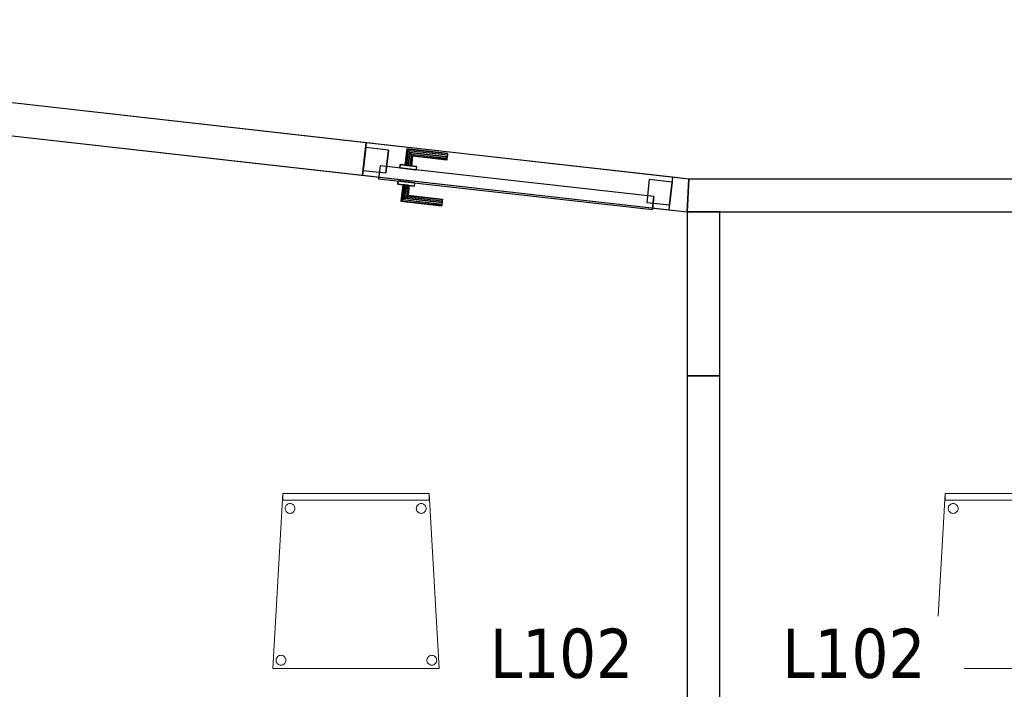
# Model space of a CAD drawing. Header units: metres. Extents: x 391.1 to 427.5, y 12.7 to 28.4.
# Tile 5 of 139: x 401.3 to 404.3, y 15 to 17. Entities that reach past the tile are written whole.
import ezdxf

# ---------------------------------------------------------------- set-up
doc = ezdxf.new("R2010")
doc.units = ezdxf.units.M
doc.layers.add('01_CARPINTERIA', color=5, linetype='Continuous', lineweight=25, true_color=0x0000ff)
for name, color, linetype, lineweight in [('02_MOBILIARIO', 7, 'Continuous', 18), ('A-DETL-____-MBND', 7, 'Continuous', 18), ('A-GENM-____-OTLN', 7, 'Continuous', 18), ('A-WALL-____-MCUT', 7, 'Continuous', 25), ('A-WALL-____-OTLN', 7, 'Continuous', 25), ('E-ELEC-FIXT-IDEN', 7, 'Continuous', 30)]:
    doc.layers.add(name, color=color, linetype=linetype, lineweight=lineweight)
doc.styles.add('Tahoma_3', font='tahoma.ttf', dxfattribs={"height": 0.15})

# ---------------------------------------------------------------- blocks, each defined once
blk = doc.blocks.new('Family - Envans P1-154655-04_ELEC_P1')
at = {"layer": 'A-WALL-____-MCUT', "color": 253, "true_color": 0xaaaaaa}
for p, q in [((2.7858, 0.1), (0, 0.1)), ((0, 0.1), (0, 0)), ((2.7858, 0), (2.7858, 0.1)), ((0, 0), (2.7858, 0))]:
    blk.add_line(p, q, dxfattribs=at)
at = {"layer": 'A-WALL-____-OTLN', "color": 253, "true_color": 0xaaaaaa}
for p, q in [((2.7858, 0.1), (0, 0.1)), ((0, 0.1), (0, 0)), ((2.7858, 0), (2.7858, 0.1)), ((0, 0), (2.7858, 0))]:
    blk.add_line(p, q, dxfattribs=at)
at = {"layer": 'A-WALL-____-OTLN', "color": 253, "lineweight": 18, "true_color": 0xaaaaaa}
blk.add_line((0, 0), (2.7858, 0), dxfattribs=at)
blk = doc.blocks.new('Family - Mampara P1-154753-04_ELEC_P1')
at = {"layer": 'A-WALL-____-MCUT', "color": 253, "true_color": 0xaaaaaa}
for p, q in [((0.05, 0.1), (-0.0056, 0.1)), ((-0.0056, 0.1), (0, 0)), ((0.05, 0), (0.05, 0.1)), ((2.475, 0.1), (0.99, 0.1)), ((0.99, 0.1), (0.99, 0)), ((0, 0), (0.05, 0)), ((0.99, 0), (2.475, 0))]:
    blk.add_line(p, q, dxfattribs=at)
at = {"layer": 'A-WALL-____-OTLN', "color": 253, "true_color": 0xaaaaaa}
for p, q in [((4.346, 0.1), (-0.0056, 0.1)), ((-0.0056, 0.1), (0, 0)), ((0.05, 0), (0.05, 0.1)), ((0.99, 0.1), (0.05, 0.1)), ((0.99, 0), (0.99, 0.1)), ((0, 0), (4.3376, 0)), ((0.05, 0), (0.99, 0))]:
    blk.add_line(p, q, dxfattribs=at)
at = {"layer": 'A-WALL-____-OTLN', "color": 253, "lineweight": 18, "true_color": 0xaaaaaa}
blk.add_line((0, 0), (4.3376, 0), dxfattribs=at)
blk = doc.blocks.new('Family - Vano de puerta P1-154755-04_ELEC_P1')
at = {"layer": 'A-GENM-____-OTLN', "color": 253, "true_color": 0xaaaaaa}
for p, q in [((402.3914, 16.6203), (402.3802, 16.5209)), ((402.3802, 16.5209), (402.3914, 16.6203)), ((403.3255, 16.5151), (402.3914, 16.6203)), ((402.3914, 16.6203), (403.3255, 16.5151)), ((402.3802, 16.5209), (403.3143, 16.4157)), ((403.3143, 16.4157), (402.3802, 16.5209)), ((403.3143, 16.4157), (403.3255, 16.5151)), ((403.3143, 16.4157), (403.3255, 16.5151))]:
    blk.add_line(p, q, dxfattribs=at)
blk = doc.blocks.new('Family - Mampara P1-154781-04_ELEC_P1')
at = {"layer": 'A-WALL-____-MCUT', "color": 253, "true_color": 0xaaaaaa}
for p, q in [((0.5, 0.1), (0, 0.1)), ((0, 0.1), (0, 0.0182)), ((0.5, 0), (0.5, 0.1)), ((0.0002, 0.0202), (0, 0)), ((0, 0.0182), (0.0002, 0.0202)), ((0, 0), (0.5, 0))]:
    blk.add_line(p, q, dxfattribs=at)
at = {"layer": 'A-WALL-____-OTLN', "color": 253, "true_color": 0xaaaaaa}
for p, q in [((0, 0.1), (0, 0.0182)), ((0.5, 0.1), (0, 0.1)), ((0.5, 0), (0.5, 0.1)), ((0.0002, 0.0202), (0, 0)), ((0, 0.0182), (0.0002, 0.0202)), ((0, 0), (0.5, 0))]:
    blk.add_line(p, q, dxfattribs=at)
at = {"layer": 'A-WALL-____-OTLN', "color": 253, "lineweight": 18, "true_color": 0xaaaaaa}
blk.add_line((0, 0), (0.5, 0), dxfattribs=at)
blk = doc.blocks.new('Family - Cadira confient_P1-154882-04_ELEC_P1')
at = {"layer": 'A-DETL-____-MBND', "color": 253, "true_color": 0xaaaaaa}
for p, q in [((0, 0), (0.03, 0.5326)), ((0.03, 0.5326), (0, 0)), ((0.03, 0.5326), (0.4765, 0.5326)), ((0.4765, 0.5326), (0.03, 0.5326)), ((0.03, 0.5126), (0.03, 0.5326)), ((0.03, 0.5326), (0.4765, 0.5326)), ((0.03, 0.5326), (0.03, 0.5126)), ((0.4765, 0.5326), (0.03, 0.5326)), ((0.4765, 0.5126), (0.03, 0.5126)), ((0.03, 0.5126), (0.4765, 0.5126)), ((0.4765, 0.5326), (0.5065, 0)), ((0.5065, 0), (0.4765, 0.5326)), ((0.4765, 0.5326), (0.4765, 0.5126)), ((0.4765, 0.5126), (0.4765, 0.5326)), ((0.0369, 0.4874), (0.0371, 0.49)), ((0.0371, 0.49), (0.0369, 0.4874)), ((0.0372, 0.4848), (0.0369, 0.4874)), ((0.0369, 0.4874), (0.0372, 0.4848)), ((0.0371, 0.49), (0.0378, 0.4926)), ((0.0378, 0.4926), (0.0371, 0.49)), ((0.0378, 0.4823), (0.0372, 0.4848)), ((0.0372, 0.4848), (0.0378, 0.4823)), ((0.0378, 0.4926), (0.0389, 0.4949)), ((0.0389, 0.4949), (0.0378, 0.4926)), ((0.039, 0.48), (0.0378, 0.4823)), ((0.0378, 0.4823), (0.039, 0.48)), ((0.0389, 0.4949), (0.0404, 0.4971)), ((0.0404, 0.4971), (0.0389, 0.4949)), ((0.0404, 0.4971), (0.0422, 0.4989)), ((0.0422, 0.4989), (0.0404, 0.4971)), ((0.0422, 0.4989), (0.0443, 0.5004)), ((0.0443, 0.5004), (0.0422, 0.4989)), ((0.0443, 0.5004), (0.0467, 0.5015)), ((0.0467, 0.5015), (0.0443, 0.5004)), ((0.0467, 0.5015), (0.0492, 0.5022)), ((0.0492, 0.5022), (0.0467, 0.5015)), ((0.0492, 0.5022), (0.0518, 0.5024)), ((0.0518, 0.5024), (0.0492, 0.5022)), ((0.0518, 0.5024), (0.0544, 0.5022)), ((0.0544, 0.5022), (0.0518, 0.5024)), ((0.0544, 0.5022), (0.0569, 0.5016)), ((0.0569, 0.5016), (0.0544, 0.5022)), ((0.0569, 0.5016), (0.0593, 0.5005)), ((0.0593, 0.5005), (0.0569, 0.5016)), ((0.0593, 0.5005), (0.0614, 0.499)), ((0.0614, 0.499), (0.0593, 0.5005)), ((0.0614, 0.499), (0.0633, 0.4972)), ((0.0633, 0.4972), (0.0614, 0.499)), ((0.0633, 0.4972), (0.0648, 0.495)), ((0.0648, 0.495), (0.0633, 0.4972)), ((0.0648, 0.495), (0.0659, 0.4927)), ((0.0659, 0.4927), (0.0648, 0.495)), ((0.0659, 0.4825), (0.0648, 0.4801)), ((0.0648, 0.4801), (0.0659, 0.4825)), ((0.0659, 0.4927), (0.0666, 0.4902)), ((0.0666, 0.4902), (0.0659, 0.4927)), ((0.0666, 0.485), (0.0659, 0.4825)), ((0.0659, 0.4825), (0.0666, 0.485)), ((0.0666, 0.4902), (0.0668, 0.4876)), ((0.0668, 0.4876), (0.0666, 0.4902)), ((0.0668, 0.4876), (0.0666, 0.485)), ((0.0666, 0.485), (0.0668, 0.4876)), ((0.4369, 0.4874), (0.4371, 0.49)), ((0.4371, 0.49), (0.4369, 0.4874)), ((0.4372, 0.4848), (0.4369, 0.4874)), ((0.4369, 0.4874), (0.4372, 0.4848)), ((0.4371, 0.49), (0.4378, 0.4926)), ((0.4378, 0.4926), (0.4371, 0.49)), ((0.4378, 0.4823), (0.4372, 0.4848)), ((0.4372, 0.4848), (0.4378, 0.4823)), ((0.4378, 0.4926), (0.4389, 0.4949)), ((0.4389, 0.4949), (0.4378, 0.4926)), ((0.439, 0.48), (0.4378, 0.4823)), ((0.4378, 0.4823), (0.439, 0.48)), ((0.4389, 0.4949), (0.4404, 0.4971)), ((0.4404, 0.4971), (0.4389, 0.4949)), ((0.4404, 0.4971), (0.4422, 0.4989)), ((0.4422, 0.4989), (0.4404, 0.4971)), ((0.4422, 0.4989), (0.4443, 0.5004)), ((0.4443, 0.5004), (0.4422, 0.4989)), ((0.4443, 0.5004), (0.4467, 0.5015)), ((0.4467, 0.5015), (0.4443, 0.5004)), ((0.4467, 0.5015), (0.4492, 0.5022)), ((0.4492, 0.5022), (0.4467, 0.5015)), ((0.4492, 0.5022), (0.4518, 0.5024)), ((0.4518, 0.5024), (0.4492, 0.5022)), ((0.4518, 0.5024), (0.4544, 0.5022)), ((0.4544, 0.5022), (0.4518, 0.5024)), ((0.4544, 0.5022), (0.4569, 0.5016)), ((0.4569, 0.5016), (0.4544, 0.5022)), ((0.4569, 0.5016), (0.4593, 0.5005)), ((0.4593, 0.5005), (0.4569, 0.5016)), ((0.4593, 0.5005), (0.4614, 0.499)), ((0.4614, 0.499), (0.4593, 0.5005)), ((0.4614, 0.499), (0.4633, 0.4972)), ((0.4633, 0.4972), (0.4614, 0.499)), ((0.4633, 0.4972), (0.4648, 0.495)), ((0.4648, 0.495), (0.4633, 0.4972)), ((0.4648, 0.495), (0.4659, 0.4927)), ((0.4659, 0.4927), (0.4648, 0.495)), ((0.4659, 0.4825), (0.4648, 0.4801)), ((0.4648, 0.4801), (0.4659, 0.4825)), ((0.4659, 0.4927), (0.4666, 0.4902)), ((0.4666, 0.4902), (0.4659, 0.4927)), ((0.4666, 0.485), (0.4659, 0.4825)), ((0.4659, 0.4825), (0.4666, 0.485)), ((0.4666, 0.4902), (0.4668, 0.4876)), ((0.4668, 0.4876), (0.4666, 0.4902)), ((0.4668, 0.4876), (0.4666, 0.485)), ((0.4666, 0.485), (0.4668, 0.4876)), ((0.0405, 0.4779), (0.039, 0.48)), ((0.039, 0.48), (0.0405, 0.4779)), ((0.0423, 0.476), (0.0405, 0.4779)), ((0.0405, 0.4779), (0.0423, 0.476)), ((0.0445, 0.4745), (0.0423, 0.476)), ((0.0423, 0.476), (0.0445, 0.4745)), ((0.0468, 0.4734), (0.0445, 0.4745)), ((0.0445, 0.4745), (0.0468, 0.4734)), ((0.0493, 0.4728), (0.0468, 0.4734)), ((0.0468, 0.4734), (0.0493, 0.4728)), ((0.0519, 0.4726), (0.0493, 0.4728)), ((0.0493, 0.4728), (0.0519, 0.4726)), ((0.0545, 0.4728), (0.0519, 0.4726)), ((0.0519, 0.4726), (0.0545, 0.4728)), ((0.057, 0.4735), (0.0545, 0.4728)), ((0.0545, 0.4728), (0.057, 0.4735)), ((0.0594, 0.4746), (0.057, 0.4735)), ((0.057, 0.4735), (0.0594, 0.4746)), ((0.0615, 0.4761), (0.0594, 0.4746)), ((0.0594, 0.4746), (0.0615, 0.4761)), ((0.0633, 0.478), (0.0615, 0.4761)), ((0.0615, 0.4761), (0.0633, 0.478)), ((0.0648, 0.4801), (0.0633, 0.478)), ((0.0633, 0.478), (0.0648, 0.4801)), ((0.4405, 0.4779), (0.439, 0.48)), ((0.439, 0.48), (0.4405, 0.4779)), ((0.4423, 0.476), (0.4405, 0.4779)), ((0.4405, 0.4779), (0.4423, 0.476)), ((0.4445, 0.4745), (0.4423, 0.476)), ((0.4423, 0.476), (0.4445, 0.4745)), ((0.4468, 0.4734), (0.4445, 0.4745)), ((0.4445, 0.4745), (0.4468, 0.4734)), ((0.4493, 0.4728), (0.4468, 0.4734)), ((0.4468, 0.4734), (0.4493, 0.4728)), ((0.4519, 0.4726), (0.4493, 0.4728)), ((0.4493, 0.4728), (0.4519, 0.4726)), ((0.4545, 0.4728), (0.4519, 0.4726)), ((0.4519, 0.4726), (0.4545, 0.4728)), ((0.457, 0.4735), (0.4545, 0.4728)), ((0.4545, 0.4728), (0.457, 0.4735)), ((0.4594, 0.4746), (0.457, 0.4735)), ((0.457, 0.4735), (0.4594, 0.4746)), ((0.4615, 0.4761), (0.4594, 0.4746)), ((0.4594, 0.4746), (0.4615, 0.4761)), ((0.4633, 0.478), (0.4615, 0.4761)), ((0.4615, 0.4761), (0.4633, 0.478)), ((0.4648, 0.4801), (0.4633, 0.478)), ((0.4633, 0.478), (0.4648, 0.4801)), ((0.0095, 0.0276), (0.0102, 0.0301)), ((0.0102, 0.0301), (0.0095, 0.0276)), ((0.0102, 0.0301), (0.0113, 0.0325)), ((0.0113, 0.0325), (0.0102, 0.0301)), ((0.0113, 0.0325), (0.0127, 0.0346)), ((0.0127, 0.0346), (0.0113, 0.0325)), ((0.0127, 0.0346), (0.0146, 0.0365)), ((0.0146, 0.0365), (0.0127, 0.0346)), ((0.0146, 0.0365), (0.0167, 0.038)), ((0.0167, 0.038), (0.0146, 0.0365)), ((0.0167, 0.038), (0.0191, 0.0391)), ((0.0191, 0.0391), (0.0167, 0.038)), ((0.0191, 0.0391), (0.0216, 0.0398)), ((0.0216, 0.0398), (0.0191, 0.0391)), ((0.0216, 0.0398), (0.0242, 0.04)), ((0.0242, 0.04), (0.0216, 0.0398)), ((0.0242, 0.04), (0.0268, 0.0398)), ((0.0268, 0.0398), (0.0242, 0.04)), ((0.0268, 0.0398), (0.0293, 0.0392)), ((0.0293, 0.0392), (0.0268, 0.0398)), ((0.0293, 0.0392), (0.0316, 0.0381)), ((0.0316, 0.0381), (0.0293, 0.0392)), ((0.0316, 0.0381), (0.0338, 0.0366)), ((0.0338, 0.0366), (0.0316, 0.0381)), ((0.0338, 0.0366), (0.0356, 0.0347)), ((0.0356, 0.0347), (0.0338, 0.0366)), ((0.0356, 0.0347), (0.0371, 0.0326)), ((0.0371, 0.0326), (0.0356, 0.0347)), ((0.0371, 0.0326), (0.0382, 0.0303)), ((0.0382, 0.0303), (0.0371, 0.0326)), ((0.0382, 0.0303), (0.0389, 0.0278)), ((0.0389, 0.0278), (0.0382, 0.0303)), ((0.4695, 0.0276), (0.4702, 0.0301)), ((0.4702, 0.0301), (0.4695, 0.0276)), ((0.4702, 0.0301), (0.4713, 0.0325)), ((0.4713, 0.0325), (0.4702, 0.0301)), ((0.4713, 0.0325), (0.4727, 0.0346)), ((0.4727, 0.0346), (0.4713, 0.0325)), ((0.4727, 0.0346), (0.4746, 0.0365)), ((0.4746, 0.0365), (0.4727, 0.0346)), ((0.4746, 0.0365), (0.4767, 0.038)), ((0.4767, 0.038), (0.4746, 0.0365)), ((0.4767, 0.038), (0.4791, 0.0391)), ((0.4791, 0.0391), (0.4767, 0.038)), ((0.4791, 0.0391), (0.4816, 0.0398)), ((0.4816, 0.0398), (0.4791, 0.0391)), ((0.4816, 0.0398), (0.4842, 0.04)), ((0.4842, 0.04), (0.4816, 0.0398)), ((0.4842, 0.04), (0.4868, 0.0398)), ((0.4868, 0.0398), (0.4842, 0.04)), ((0.4868, 0.0398), (0.4893, 0.0392)), ((0.4893, 0.0392), (0.4868, 0.0398)), ((0.4893, 0.0392), (0.4916, 0.0381)), ((0.4916, 0.0381), (0.4893, 0.0392)), ((0.4916, 0.0381), (0.4938, 0.0366)), ((0.4938, 0.0366), (0.4916, 0.0381)), ((0.4938, 0.0366), (0.4956, 0.0347)), ((0.4956, 0.0347), (0.4938, 0.0366)), ((0.4956, 0.0347), (0.4971, 0.0326)), ((0.4971, 0.0326), (0.4956, 0.0347)), ((0.4971, 0.0326), (0.4982, 0.0303)), ((0.4982, 0.0303), (0.4971, 0.0326)), ((0.4982, 0.0303), (0.4989, 0.0278)), ((0.4989, 0.0278), (0.4982, 0.0303)), ((0.5065, 0), (0, 0)), ((0, 0), (0.5065, 0)), ((0.0093, 0.025), (0.0095, 0.0276)), ((0.0095, 0.0276), (0.0093, 0.025)), ((0.0095, 0.0224), (0.0093, 0.025)), ((0.0093, 0.025), (0.0095, 0.0224)), ((0.0102, 0.0199), (0.0095, 0.0224)), ((0.0095, 0.0224), (0.0102, 0.0199)), ((0.0113, 0.0176), (0.0102, 0.0199)), ((0.0102, 0.0199), (0.0113, 0.0176)), ((0.0128, 0.0154), (0.0113, 0.0176)), ((0.0113, 0.0176), (0.0128, 0.0154)), ((0.0147, 0.0136), (0.0128, 0.0154)), ((0.0128, 0.0154), (0.0147, 0.0136)), ((0.0168, 0.0121), (0.0147, 0.0136)), ((0.0147, 0.0136), (0.0168, 0.0121)), ((0.0192, 0.011), (0.0168, 0.0121)), ((0.0168, 0.0121), (0.0192, 0.011)), ((0.0217, 0.0104), (0.0192, 0.011)), ((0.0192, 0.011), (0.0217, 0.0104)), ((0.0243, 0.0102), (0.0217, 0.0104)), ((0.0217, 0.0104), (0.0243, 0.0102)), ((0.0269, 0.0104), (0.0243, 0.0102)), ((0.0243, 0.0102), (0.0269, 0.0104)), ((0.0294, 0.0111), (0.0269, 0.0104)), ((0.0269, 0.0104), (0.0294, 0.0111)), ((0.0318, 0.0122), (0.0294, 0.0111)), ((0.0294, 0.0111), (0.0318, 0.0122)), ((0.0339, 0.0137), (0.0318, 0.0122)), ((0.0318, 0.0122), (0.0339, 0.0137)), ((0.0357, 0.0155), (0.0339, 0.0137)), ((0.0339, 0.0137), (0.0357, 0.0155)), ((0.0372, 0.0177), (0.0357, 0.0155)), ((0.0357, 0.0155), (0.0372, 0.0177)), ((0.0383, 0.02), (0.0372, 0.0177)), ((0.0372, 0.0177), (0.0383, 0.02)), ((0.0389, 0.0226), (0.0383, 0.02)), ((0.0383, 0.02), (0.0389, 0.0226)), ((0.0389, 0.0278), (0.0392, 0.0252)), ((0.0392, 0.0252), (0.0389, 0.0278)), ((0.0392, 0.0252), (0.0389, 0.0226)), ((0.0389, 0.0226), (0.0392, 0.0252)), ((0.4693, 0.025), (0.4695, 0.0276)), ((0.4695, 0.0276), (0.4693, 0.025)), ((0.4695, 0.0224), (0.4693, 0.025)), ((0.4693, 0.025), (0.4695, 0.0224)), ((0.4702, 0.0199), (0.4695, 0.0224)), ((0.4695, 0.0224), (0.4702, 0.0199)), ((0.4713, 0.0176), (0.4702, 0.0199)), ((0.4702, 0.0199), (0.4713, 0.0176)), ((0.4728, 0.0154), (0.4713, 0.0176)), ((0.4713, 0.0176), (0.4728, 0.0154)), ((0.4747, 0.0136), (0.4728, 0.0154)), ((0.4728, 0.0154), (0.4747, 0.0136)), ((0.4768, 0.0121), (0.4747, 0.0136)), ((0.4747, 0.0136), (0.4768, 0.0121)), ((0.4792, 0.011), (0.4768, 0.0121)), ((0.4768, 0.0121), (0.4792, 0.011)), ((0.4817, 0.0104), (0.4792, 0.011)), ((0.4792, 0.011), (0.4817, 0.0104)), ((0.4843, 0.0102), (0.4817, 0.0104)), ((0.4817, 0.0104), (0.4843, 0.0102)), ((0.4869, 0.0104), (0.4843, 0.0102)), ((0.4843, 0.0102), (0.4869, 0.0104)), ((0.4894, 0.0111), (0.4869, 0.0104)), ((0.4869, 0.0104), (0.4894, 0.0111)), ((0.4918, 0.0122), (0.4894, 0.0111)), ((0.4894, 0.0111), (0.4918, 0.0122)), ((0.4939, 0.0137), (0.4918, 0.0122)), ((0.4918, 0.0122), (0.4939, 0.0137)), ((0.4957, 0.0155), (0.4939, 0.0137)), ((0.4939, 0.0137), (0.4957, 0.0155)), ((0.4972, 0.0177), (0.4957, 0.0155)), ((0.4957, 0.0155), (0.4972, 0.0177)), ((0.4983, 0.02), (0.4972, 0.0177)), ((0.4972, 0.0177), (0.4983, 0.02)), ((0.4989, 0.0226), (0.4983, 0.02)), ((0.4983, 0.02), (0.4989, 0.0226)), ((0.4989, 0.0278), (0.4992, 0.0252)), ((0.4992, 0.0252), (0.4989, 0.0278)), ((0.4992, 0.0252), (0.4989, 0.0226)), ((0.4989, 0.0226), (0.4992, 0.0252))]:
    blk.add_line(p, q, dxfattribs=at)
blk = doc.blocks.new('Family - Mampara P1-154968-04_ELEC_P1')
at = {"layer": 'A-WALL-____-MCUT', "color": 253, "true_color": 0xaaaaaa}
for p, q in [((18.0374, 0.1), (16.6098, 0.1)), ((18.0318, 0), (18.0374, 0.1)), ((16.6098, 0), (18.0318, 0))]:
    blk.add_line(p, q, dxfattribs=at)
at = {"layer": 'A-WALL-____-OTLN', "color": 253, "true_color": 0xaaaaaa}
for p, q in [((18.0374, 0.1), (2.9097, 0.1)), ((18.0318, 0), (18.0374, 0.1)), ((0, 0), (18.0318, 0))]:
    blk.add_line(p, q, dxfattribs=at)
at = {"layer": 'A-WALL-____-OTLN', "color": 253, "lineweight": 18, "true_color": 0xaaaaaa}
blk.add_line((-0.0059, 0), (18.0318, 0), dxfattribs=at)
blk = doc.blocks.new('Family - LONDR55-XX_ZZ-ARQ-CAA-M3D-Londres55-155002-04_ELEC_P1')
at = {"layer": '01_CARPINTERIA', "color": 161, "true_color": 0xaaaaff}
for p, q in [((0.69, 0.1487), (0.69, 0.15)), ((0.69, 0.15), (0.69, 0.1487)), ((0.815, 0.15), (0.69, 0.15)), ((0.69, 0.145), (0.69, 0.1487)), ((0.69, 0.1487), (0.69, 0.145)), ((0.8137, 0.1487), (0.69, 0.1487)), ((0.8137, 0.1487), (0.69, 0.1487)), ((0.69, 0.14), (0.69, 0.145)), ((0.69, 0.145), (0.69, 0.14)), ((0.81, 0.145), (0.69, 0.145)), ((0.81, 0.145), (0.69, 0.145)), ((0.69, 0.135), (0.69, 0.14)), ((0.69, 0.14), (0.69, 0.135)), ((0.69, 0.14), (0.805, 0.14)), ((0.805, 0.14), (0.69, 0.14)), ((0.69, 0.135), (0.69, 0.1313)), ((0.69, 0.1313), (0.69, 0.135)), ((0.8, 0.135), (0.69, 0.135)), ((0.8, 0.135), (0.69, 0.135)), ((0.69, 0.1313), (0.69, 0.13)), ((0.69, 0.13), (0.69, 0.1313)), ((0.7963, 0.1313), (0.69, 0.1313)), ((0.7963, 0.1313), (0.69, 0.1313)), ((0.795, 0.13), (0.69, 0.13)), ((0.795, 0.13), (0.7963, 0.1313)), ((0.7963, 0.1313), (0.795, 0.13)), ((0.795, 0.1), (0.795, 0.13)), ((0.7963, 0.1313), (0.8, 0.135)), ((0.8, 0.135), (0.7963, 0.1313)), ((0.7963, 0.1), (0.7963, 0.1313)), ((0.7963, 0.1), (0.7963, 0.1313)), ((0.8, 0.135), (0.805, 0.14)), ((0.805, 0.14), (0.8, 0.135)), ((0.8, 0.1), (0.8, 0.135)), ((0.8, 0.1), (0.8, 0.135)), ((0.81, 0.145), (0.805, 0.14)), ((0.805, 0.14), (0.81, 0.145)), ((0.805, 0.14), (0.805, 0.1)), ((0.805, 0.1), (0.805, 0.14)), ((0.8137, 0.1487), (0.81, 0.145)), ((0.81, 0.145), (0.8137, 0.1487)), ((0.81, 0.1), (0.81, 0.145)), ((0.81, 0.1), (0.81, 0.145)), ((0.815, 0.15), (0.8137, 0.1487)), ((0.8137, 0.1487), (0.815, 0.15)), ((0.8137, 0.1), (0.8137, 0.1487)), ((0.8137, 0.1), (0.8137, 0.1487)), ((0.815, 0.1), (0.815, 0.15)), ((0.83, 0.1), (0.78, 0.1)), ((0.78, 0.1), (0.83, 0.1)), ((0.78, 0.09), (0.78, 0.1)), ((0.78, 0.09), (0.78, 0.1)), ((0.7963, 0.1), (0.795, 0.1)), ((0.795, 0.1), (0.7963, 0.1)), ((0.8, 0.1), (0.7963, 0.1)), ((0.7963, 0.1), (0.8, 0.1)), ((0.805, 0.1), (0.8, 0.1)), ((0.8, 0.1), (0.805, 0.1)), ((0.81, 0.1), (0.805, 0.1)), ((0.805, 0.1), (0.81, 0.1)), ((0.81, 0.1), (0.8137, 0.1)), ((0.8137, 0.1), (0.81, 0.1)), ((0.8137, 0.1), (0.815, 0.1)), ((0.815, 0.1), (0.8137, 0.1)), ((0.83, 0.09), (0.83, 0.1)), ((0.83, 0.1), (0.83, 0.09)), ((0.07, 0.07), (0, 0.07)), ((0, 0.07), (0, 0)), ((0.07, 0.07), (0, 0.07)), ((0, 0), (0, 0.07)), ((0.89, 0.09), (0.05, 0.09)), ((0.05, 0.09), (0.05, 0.05)), ((0.89, 0.09), (0.05, 0.09)), ((0.05, 0.05), (0.05, 0.09)), ((0.07, 0), (0.07, 0.07)), ((0.07, 0), (0.07, 0.07)), ((0.83, 0.09), (0.78, 0.09)), ((0.78, 0.09), (0.83, 0.09)), ((0.94, 0.07), (0.87, 0.07)), ((0.87, 0.07), (0.87, 0)), ((0.94, 0.07), (0.87, 0.07)), ((0.87, 0), (0.87, 0.07)), ((0.89, 0.05), (0.89, 0.09)), ((0.89, 0.05), (0.89, 0.09)), ((0.94, 0), (0.94, 0.07)), ((0.94, 0), (0.94, 0.07)), ((0.05, 0.05), (0.89, 0.05)), ((0.05, 0.05), (0.89, 0.05)), ((0.78, 0.05), (0.83, 0.05)), ((0.83, 0.05), (0.78, 0.05)), ((0.78, 0.04), (0.78, 0.05)), ((0.78, 0.04), (0.78, 0.05)), ((0.78, 0.04), (0.83, 0.04)), ((0.83, 0.04), (0.78, 0.04)), ((0.7963, 0.04), (0.795, 0.04)), ((0.795, 0.04), (0.7963, 0.04)), ((0.795, 0.01), (0.795, 0.04)), ((0.8, 0.04), (0.7963, 0.04)), ((0.7963, 0.04), (0.8, 0.04)), ((0.7963, 0.0087), (0.7963, 0.04)), ((0.7963, 0.0087), (0.7963, 0.04)), ((0.8, 0.04), (0.805, 0.04)), ((0.805, 0.04), (0.8, 0.04)), ((0.8, 0.005), (0.8, 0.04)), ((0.8, 0.005), (0.8, 0.04)), ((0.805, 0.04), (0.81, 0.04)), ((0.81, 0.04), (0.805, 0.04)), ((0.805, 0.04), (0.805, 0)), ((0.805, 0), (0.805, 0.04)), ((0.81, 0.04), (0.8137, 0.04)), ((0.8137, 0.04), (0.81, 0.04)), ((0.81, -0.005), (0.81, 0.04)), ((0.81, -0.005), (0.81, 0.04)), ((0.8137, 0.04), (0.815, 0.04)), ((0.815, 0.04), (0.8137, 0.04)), ((0.8137, -0.0087), (0.8137, 0.04)), ((0.8137, -0.0087), (0.8137, 0.04)), ((0.815, -0.01), (0.815, 0.04)), ((0.83, 0.04), (0.83, 0.05)), ((0.83, 0.05), (0.83, 0.04)), ((0, 0), (0.07, 0)), ((0.69, 0.0087), (0.69, 0.01)), ((0.69, 0.01), (0.69, 0.0087)), ((0.69, 0.01), (0.795, 0.01)), ((0.69, 0.005), (0.69, 0.0087)), ((0.69, 0.0087), (0.69, 0.005)), ((0.69, 0.0087), (0.7963, 0.0087)), ((0.69, 0.0087), (0.7963, 0.0087)), ((0.69, 0), (0.69, 0.005)), ((0.69, 0.005), (0.69, 0)), ((0.69, 0.005), (0.8, 0.005)), ((0.69, 0.005), (0.8, 0.005)), ((0.69, -0.005), (0.69, 0)), ((0.69, 0), (0.69, -0.005)), ((0.805, 0), (0.69, 0)), ((0.69, 0), (0.805, 0)), ((0.7963, 0.0087), (0.795, 0.01)), ((0.795, 0.01), (0.7963, 0.0087)), ((0.8, 0.005), (0.7963, 0.0087)), ((0.7963, 0.0087), (0.8, 0.005)), ((0.805, 0), (0.8, 0.005)), ((0.8, 0.005), (0.805, 0)), ((0.81, -0.005), (0.805, 0)), ((0.87, 0), (0.94, 0)), ((0, 0), (0.07, 0)), ((0.69, -0.005), (0.69, -0.0087)), ((0.69, -0.0087), (0.69, -0.005)), ((0.69, -0.005), (0.81, -0.005)), ((0.69, -0.005), (0.81, -0.005)), ((0.69, -0.0087), (0.69, -0.01)), ((0.69, -0.01), (0.69, -0.0087)), ((0.69, -0.0087), (0.8137, -0.0087)), ((0.69, -0.0087), (0.8137, -0.0087)), ((0.69, -0.01), (0.815, -0.01)), ((0.805, 0), (0.81, -0.005)), ((0.81, -0.005), (0.8137, -0.0087)), ((0.8137, -0.0087), (0.81, -0.005)), ((0.8137, -0.0087), (0.815, -0.01)), ((0.815, -0.01), (0.8137, -0.0087)), ((0.87, 0), (0.94, 0))]:
    blk.add_line(p, q, dxfattribs=at)
blk = doc.blocks.new('Family - Porta P1-155003-04_ELEC_P1')
blk.add_blockref('Family - LONDR55-XX_ZZ-ARQ-CAA-M3D-Londres55-155002-04_ELEC_P1', (0, 0))
blk = doc.blocks.new('Family - Cadira confient_P1-155005-04_ELEC_P1')
at = {"layer": 'A-DETL-____-MBND', "color": 253, "true_color": 0xaaaaaa}
for p, q in [((0, 0), (0.03, 0.5326)), ((0.03, 0.5326), (0, 0)), ((0.03, 0.5126), (0.03, 0.5326)), ((0.03, 0.5326), (0.4765, 0.5326)), ((0.4765, 0.5326), (0.03, 0.5326)), ((0.03, 0.5326), (0.03, 0.5126)), ((0.03, 0.5326), (0.4765, 0.5326)), ((0.4765, 0.5326), (0.03, 0.5326)), ((0.4765, 0.5126), (0.03, 0.5126)), ((0.03, 0.5126), (0.4765, 0.5126)), ((0.4765, 0.5326), (0.4765, 0.5126)), ((0.4765, 0.5126), (0.4765, 0.5326)), ((0.4765, 0.5326), (0.5065, 0)), ((0.5065, 0), (0.4765, 0.5326)), ((0.0397, 0.4876), (0.04, 0.4902)), ((0.04, 0.4902), (0.0397, 0.4876)), ((0.0399, 0.485), (0.0397, 0.4876)), ((0.0397, 0.4876), (0.0399, 0.485)), ((0.0406, 0.4825), (0.0399, 0.485)), ((0.0399, 0.485), (0.0406, 0.4825)), ((0.04, 0.4902), (0.0406, 0.4927)), ((0.0406, 0.4927), (0.04, 0.4902)), ((0.0406, 0.4927), (0.0417, 0.495)), ((0.0417, 0.495), (0.0406, 0.4927)), ((0.0417, 0.4801), (0.0406, 0.4825)), ((0.0406, 0.4825), (0.0417, 0.4801)), ((0.0417, 0.495), (0.0432, 0.4972)), ((0.0432, 0.4972), (0.0417, 0.495)), ((0.0432, 0.4972), (0.0451, 0.499)), ((0.0451, 0.499), (0.0432, 0.4972)), ((0.0451, 0.499), (0.0472, 0.5005)), ((0.0472, 0.5005), (0.0451, 0.499)), ((0.0472, 0.5005), (0.0496, 0.5016)), ((0.0496, 0.5016), (0.0472, 0.5005)), ((0.0496, 0.5016), (0.0521, 0.5022)), ((0.0521, 0.5022), (0.0496, 0.5016)), ((0.0521, 0.5022), (0.0547, 0.5024)), ((0.0547, 0.5024), (0.0521, 0.5022)), ((0.0547, 0.5024), (0.0573, 0.5022)), ((0.0573, 0.5022), (0.0547, 0.5024)), ((0.0573, 0.5022), (0.0598, 0.5015)), ((0.0598, 0.5015), (0.0573, 0.5022)), ((0.0598, 0.5015), (0.0622, 0.5004)), ((0.0622, 0.5004), (0.0598, 0.5015)), ((0.0622, 0.5004), (0.0643, 0.4989)), ((0.0643, 0.4989), (0.0622, 0.5004)), ((0.0643, 0.4989), (0.0661, 0.4971)), ((0.0661, 0.4971), (0.0643, 0.4989)), ((0.0661, 0.4971), (0.0676, 0.4949)), ((0.0676, 0.4949), (0.0661, 0.4971)), ((0.0676, 0.4949), (0.0687, 0.4926)), ((0.0687, 0.4926), (0.0676, 0.4949)), ((0.0687, 0.4823), (0.0676, 0.48)), ((0.0676, 0.48), (0.0687, 0.4823)), ((0.0687, 0.4926), (0.0694, 0.49)), ((0.0694, 0.49), (0.0687, 0.4926)), ((0.0694, 0.4848), (0.0687, 0.4823)), ((0.0687, 0.4823), (0.0694, 0.4848)), ((0.0694, 0.49), (0.0696, 0.4874)), ((0.0696, 0.4874), (0.0694, 0.49)), ((0.0696, 0.4874), (0.0694, 0.4848)), ((0.0694, 0.4848), (0.0696, 0.4874)), ((0.4397, 0.4876), (0.44, 0.4902)), ((0.44, 0.4902), (0.4397, 0.4876)), ((0.4399, 0.485), (0.4397, 0.4876)), ((0.4397, 0.4876), (0.4399, 0.485)), ((0.4406, 0.4825), (0.4399, 0.485)), ((0.4399, 0.485), (0.4406, 0.4825)), ((0.44, 0.4902), (0.4406, 0.4927)), ((0.4406, 0.4927), (0.44, 0.4902)), ((0.4406, 0.4927), (0.4417, 0.495)), ((0.4417, 0.495), (0.4406, 0.4927)), ((0.4417, 0.4801), (0.4406, 0.4825)), ((0.4406, 0.4825), (0.4417, 0.4801)), ((0.4417, 0.495), (0.4432, 0.4972)), ((0.4432, 0.4972), (0.4417, 0.495)), ((0.4432, 0.4972), (0.4451, 0.499)), ((0.4451, 0.499), (0.4432, 0.4972)), ((0.4451, 0.499), (0.4472, 0.5005)), ((0.4472, 0.5005), (0.4451, 0.499)), ((0.4472, 0.5005), (0.4496, 0.5016)), ((0.4496, 0.5016), (0.4472, 0.5005)), ((0.4496, 0.5016), (0.4521, 0.5022)), ((0.4521, 0.5022), (0.4496, 0.5016)), ((0.4521, 0.5022), (0.4547, 0.5024)), ((0.4547, 0.5024), (0.4521, 0.5022)), ((0.4547, 0.5024), (0.4573, 0.5022)), ((0.4573, 0.5022), (0.4547, 0.5024)), ((0.4573, 0.5022), (0.4598, 0.5015)), ((0.4598, 0.5015), (0.4573, 0.5022)), ((0.4598, 0.5015), (0.4622, 0.5004)), ((0.4622, 0.5004), (0.4598, 0.5015)), ((0.4622, 0.5004), (0.4643, 0.4989)), ((0.4643, 0.4989), (0.4622, 0.5004)), ((0.4643, 0.4989), (0.4661, 0.4971)), ((0.4661, 0.4971), (0.4643, 0.4989)), ((0.4661, 0.4971), (0.4676, 0.4949)), ((0.4676, 0.4949), (0.4661, 0.4971)), ((0.4676, 0.4949), (0.4687, 0.4926)), ((0.4687, 0.4926), (0.4676, 0.4949)), ((0.4687, 0.4823), (0.4676, 0.48)), ((0.4676, 0.48), (0.4687, 0.4823)), ((0.4687, 0.4926), (0.4694, 0.49)), ((0.4694, 0.49), (0.4687, 0.4926)), ((0.4694, 0.4848), (0.4687, 0.4823)), ((0.4687, 0.4823), (0.4694, 0.4848)), ((0.4694, 0.49), (0.4696, 0.4874)), ((0.4696, 0.4874), (0.4694, 0.49)), ((0.4696, 0.4874), (0.4694, 0.4848)), ((0.4694, 0.4848), (0.4696, 0.4874)), ((0.0432, 0.478), (0.0417, 0.4801)), ((0.0417, 0.4801), (0.0432, 0.478)), ((0.045, 0.4761), (0.0432, 0.478)), ((0.0432, 0.478), (0.045, 0.4761)), ((0.0471, 0.4746), (0.045, 0.4761)), ((0.045, 0.4761), (0.0471, 0.4746)), ((0.0495, 0.4735), (0.0471, 0.4746)), ((0.0471, 0.4746), (0.0495, 0.4735)), ((0.052, 0.4728), (0.0495, 0.4735)), ((0.0495, 0.4735), (0.052, 0.4728)), ((0.0546, 0.4726), (0.052, 0.4728)), ((0.052, 0.4728), (0.0546, 0.4726)), ((0.0572, 0.4728), (0.0546, 0.4726)), ((0.0546, 0.4726), (0.0572, 0.4728)), ((0.0597, 0.4734), (0.0572, 0.4728)), ((0.0572, 0.4728), (0.0597, 0.4734)), ((0.0621, 0.4745), (0.0597, 0.4734)), ((0.0597, 0.4734), (0.0621, 0.4745)), ((0.0642, 0.476), (0.0621, 0.4745)), ((0.0621, 0.4745), (0.0642, 0.476)), ((0.0661, 0.4779), (0.0642, 0.476)), ((0.0642, 0.476), (0.0661, 0.4779)), ((0.0676, 0.48), (0.0661, 0.4779)), ((0.0661, 0.4779), (0.0676, 0.48)), ((0.4432, 0.478), (0.4417, 0.4801)), ((0.4417, 0.4801), (0.4432, 0.478)), ((0.445, 0.4761), (0.4432, 0.478)), ((0.4432, 0.478), (0.445, 0.4761)), ((0.4471, 0.4746), (0.445, 0.4761)), ((0.445, 0.4761), (0.4471, 0.4746)), ((0.4495, 0.4735), (0.4471, 0.4746)), ((0.4471, 0.4746), (0.4495, 0.4735)), ((0.452, 0.4728), (0.4495, 0.4735)), ((0.4495, 0.4735), (0.452, 0.4728)), ((0.4546, 0.4726), (0.452, 0.4728)), ((0.452, 0.4728), (0.4546, 0.4726)), ((0.4572, 0.4728), (0.4546, 0.4726)), ((0.4546, 0.4726), (0.4572, 0.4728)), ((0.4597, 0.4734), (0.4572, 0.4728)), ((0.4572, 0.4728), (0.4597, 0.4734)), ((0.4621, 0.4745), (0.4597, 0.4734)), ((0.4597, 0.4734), (0.4621, 0.4745)), ((0.4642, 0.476), (0.4621, 0.4745)), ((0.4621, 0.4745), (0.4642, 0.476)), ((0.4661, 0.4779), (0.4642, 0.476)), ((0.4642, 0.476), (0.4661, 0.4779)), ((0.4676, 0.48), (0.4661, 0.4779)), ((0.4661, 0.4779), (0.4676, 0.48)), ((0.0076, 0.0278), (0.0083, 0.0303)), ((0.0083, 0.0303), (0.0076, 0.0278)), ((0.0083, 0.0303), (0.0094, 0.0326)), ((0.0094, 0.0326), (0.0083, 0.0303)), ((0.0094, 0.0326), (0.0109, 0.0347)), ((0.0109, 0.0347), (0.0094, 0.0326)), ((0.0109, 0.0347), (0.0127, 0.0366)), ((0.0127, 0.0366), (0.0109, 0.0347)), ((0.0127, 0.0366), (0.0149, 0.0381)), ((0.0149, 0.0381), (0.0127, 0.0366)), ((0.0149, 0.0381), (0.0172, 0.0392)), ((0.0172, 0.0392), (0.0149, 0.0381)), ((0.0172, 0.0392), (0.0198, 0.0398)), ((0.0198, 0.0398), (0.0172, 0.0392)), ((0.0198, 0.0398), (0.0224, 0.04)), ((0.0224, 0.04), (0.0198, 0.0398)), ((0.0224, 0.04), (0.0249, 0.0398)), ((0.0249, 0.0398), (0.0224, 0.04)), ((0.0249, 0.0398), (0.0275, 0.0391)), ((0.0275, 0.0391), (0.0249, 0.0398)), ((0.0275, 0.0391), (0.0298, 0.038)), ((0.0298, 0.038), (0.0275, 0.0391)), ((0.0298, 0.038), (0.0319, 0.0365)), ((0.0319, 0.0365), (0.0298, 0.038)), ((0.0319, 0.0365), (0.0338, 0.0346)), ((0.0338, 0.0346), (0.0319, 0.0365)), ((0.0338, 0.0346), (0.0353, 0.0325)), ((0.0353, 0.0325), (0.0338, 0.0346)), ((0.0353, 0.0325), (0.0363, 0.0301)), ((0.0363, 0.0301), (0.0353, 0.0325)), ((0.0363, 0.0301), (0.037, 0.0276)), ((0.037, 0.0276), (0.0363, 0.0301)), ((0.4676, 0.0278), (0.4683, 0.0303)), ((0.4683, 0.0303), (0.4676, 0.0278)), ((0.4683, 0.0303), (0.4694, 0.0326)), ((0.4694, 0.0326), (0.4683, 0.0303)), ((0.4694, 0.0326), (0.4709, 0.0347)), ((0.4709, 0.0347), (0.4694, 0.0326)), ((0.4709, 0.0347), (0.4727, 0.0366)), ((0.4727, 0.0366), (0.4709, 0.0347)), ((0.4727, 0.0366), (0.4749, 0.0381)), ((0.4749, 0.0381), (0.4727, 0.0366)), ((0.4749, 0.0381), (0.4772, 0.0392)), ((0.4772, 0.0392), (0.4749, 0.0381)), ((0.4772, 0.0392), (0.4798, 0.0398)), ((0.4798, 0.0398), (0.4772, 0.0392)), ((0.4798, 0.0398), (0.4824, 0.04)), ((0.4824, 0.04), (0.4798, 0.0398)), ((0.4824, 0.04), (0.4849, 0.0398)), ((0.4849, 0.0398), (0.4824, 0.04)), ((0.4849, 0.0398), (0.4875, 0.0391)), ((0.4875, 0.0391), (0.4849, 0.0398)), ((0.4875, 0.0391), (0.4898, 0.038)), ((0.4898, 0.038), (0.4875, 0.0391)), ((0.4898, 0.038), (0.4919, 0.0365)), ((0.4919, 0.0365), (0.4898, 0.038)), ((0.4919, 0.0365), (0.4938, 0.0346)), ((0.4938, 0.0346), (0.4919, 0.0365)), ((0.4938, 0.0346), (0.4953, 0.0325)), ((0.4953, 0.0325), (0.4938, 0.0346)), ((0.4953, 0.0325), (0.4963, 0.0301)), ((0.4963, 0.0301), (0.4953, 0.0325)), ((0.4963, 0.0301), (0.497, 0.0276)), ((0.497, 0.0276), (0.4963, 0.0301)), ((0.5065, 0), (0, 0)), ((0, 0), (0.5065, 0)), ((0.0074, 0.0252), (0.0076, 0.0278)), ((0.0076, 0.0278), (0.0074, 0.0252)), ((0.0076, 0.0226), (0.0074, 0.0252)), ((0.0074, 0.0252), (0.0076, 0.0226)), ((0.0082, 0.02), (0.0076, 0.0226)), ((0.0076, 0.0226), (0.0082, 0.02)), ((0.0093, 0.0177), (0.0082, 0.02)), ((0.0082, 0.02), (0.0093, 0.0177)), ((0.0108, 0.0155), (0.0093, 0.0177)), ((0.0093, 0.0177), (0.0108, 0.0155)), ((0.0126, 0.0137), (0.0108, 0.0155)), ((0.0108, 0.0155), (0.0126, 0.0137)), ((0.0148, 0.0122), (0.0126, 0.0137)), ((0.0126, 0.0137), (0.0148, 0.0122)), ((0.0171, 0.0111), (0.0148, 0.0122)), ((0.0148, 0.0122), (0.0171, 0.0111)), ((0.0196, 0.0104), (0.0171, 0.0111)), ((0.0171, 0.0111), (0.0196, 0.0104)), ((0.0222, 0.0102), (0.0196, 0.0104)), ((0.0196, 0.0104), (0.0222, 0.0102)), ((0.0248, 0.0104), (0.0222, 0.0102)), ((0.0222, 0.0102), (0.0248, 0.0104)), ((0.0273, 0.011), (0.0248, 0.0104)), ((0.0248, 0.0104), (0.0273, 0.011)), ((0.0297, 0.0121), (0.0273, 0.011)), ((0.0273, 0.011), (0.0297, 0.0121)), ((0.0318, 0.0136), (0.0297, 0.0121)), ((0.0297, 0.0121), (0.0318, 0.0136)), ((0.0337, 0.0154), (0.0318, 0.0136)), ((0.0318, 0.0136), (0.0337, 0.0154)), ((0.0352, 0.0176), (0.0337, 0.0154)), ((0.0337, 0.0154), (0.0352, 0.0176)), ((0.0363, 0.0199), (0.0352, 0.0176)), ((0.0352, 0.0176), (0.0363, 0.0199)), ((0.037, 0.0224), (0.0363, 0.0199)), ((0.0363, 0.0199), (0.037, 0.0224)), ((0.037, 0.0276), (0.0372, 0.025)), ((0.0372, 0.025), (0.037, 0.0276)), ((0.0372, 0.025), (0.037, 0.0224)), ((0.037, 0.0224), (0.0372, 0.025)), ((0.4674, 0.0252), (0.4676, 0.0278)), ((0.4676, 0.0278), (0.4674, 0.0252)), ((0.4676, 0.0226), (0.4674, 0.0252)), ((0.4674, 0.0252), (0.4676, 0.0226)), ((0.4682, 0.02), (0.4676, 0.0226)), ((0.4676, 0.0226), (0.4682, 0.02)), ((0.4693, 0.0177), (0.4682, 0.02)), ((0.4682, 0.02), (0.4693, 0.0177)), ((0.4708, 0.0155), (0.4693, 0.0177)), ((0.4693, 0.0177), (0.4708, 0.0155)), ((0.4726, 0.0137), (0.4708, 0.0155)), ((0.4708, 0.0155), (0.4726, 0.0137)), ((0.4748, 0.0122), (0.4726, 0.0137)), ((0.4726, 0.0137), (0.4748, 0.0122)), ((0.4771, 0.0111), (0.4748, 0.0122)), ((0.4748, 0.0122), (0.4771, 0.0111)), ((0.4796, 0.0104), (0.4771, 0.0111)), ((0.4771, 0.0111), (0.4796, 0.0104)), ((0.4822, 0.0102), (0.4796, 0.0104)), ((0.4796, 0.0104), (0.4822, 0.0102)), ((0.4848, 0.0104), (0.4822, 0.0102)), ((0.4822, 0.0102), (0.4848, 0.0104)), ((0.4873, 0.011), (0.4848, 0.0104)), ((0.4848, 0.0104), (0.4873, 0.011)), ((0.4897, 0.0121), (0.4873, 0.011)), ((0.4873, 0.011), (0.4897, 0.0121)), ((0.4918, 0.0136), (0.4897, 0.0121)), ((0.4897, 0.0121), (0.4918, 0.0136)), ((0.4937, 0.0154), (0.4918, 0.0136)), ((0.4918, 0.0136), (0.4937, 0.0154)), ((0.4952, 0.0176), (0.4937, 0.0154)), ((0.4937, 0.0154), (0.4952, 0.0176)), ((0.4963, 0.0199), (0.4952, 0.0176)), ((0.4952, 0.0176), (0.4963, 0.0199)), ((0.497, 0.0224), (0.4963, 0.0199)), ((0.4963, 0.0199), (0.497, 0.0224)), ((0.497, 0.0276), (0.4972, 0.025)), ((0.4972, 0.025), (0.497, 0.0276)), ((0.4972, 0.025), (0.497, 0.0224)), ((0.497, 0.0224), (0.4972, 0.025))]:
    blk.add_line(p, q, dxfattribs=at)
blk = doc.blocks.new('LONDR55-XX_ZZ-ARQ-CAA-M3D-Londres55_ifc-1-04_ELEC_P1')
at = {"layer": '01_CARPINTERIA', "color": 253, "lineweight": 18, "true_color": 0xaaaaaa, "rotation": 173.5729586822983}
blk.add_blockref('Family - Porta P1-155003-04_ELEC_P1', (403.3238, 16.5002), dxfattribs=at)
at = {"layer": '02_MOBILIARIO', "color": 253, "lineweight": 18, "true_color": 0xaaaaaa}
for name, p in [('Family - Cadira confient_P1-154882-04_ELEC_P1', (402.1071, 15.0184)), ('Family - Cadira confient_P1-155005-04_ELEC_P1', (404.1261, 15.0184))]:
    blk.add_blockref(name, p, dxfattribs=at)
at = {"layer": 'A-GENM-____-OTLN', "color": 253, "lineweight": 18, "true_color": 0xaaaaaa}
blk.add_blockref('Family - Vano de puerta P1-154755-04_ELEC_P1', (0, 0), dxfattribs=at)
at = {"layer": 'A-WALL-____-OTLN', "color": 253, "lineweight": 18, "true_color": 0xaaaaaa}
for name, p, rotation in [('Family - Mampara P1-154753-04_ELEC_P1', (403.3752, 16.5095), 173.5729586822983), ('Family - Mampara P1-154968-04_ELEC_P1', (421.407, 16.5095), 180), ('Family - Mampara P1-154781-04_ELEC_P1', (403.3696, 16.4095), 270), ('Family - Envans P1-154655-04_ELEC_P1', (403.3696, 15.9095), 270)]:
    blk.add_blockref(name, p, dxfattribs=dict(at, rotation=rotation))

msp = doc.modelspace()

# ---------------------------------------------------------------- block references
at = {"lineweight": 5}
msp.add_blockref('LONDR55-XX_ZZ-ARQ-CAA-M3D-Londres55_ifc-1-04_ELEC_P1', (0, 0), dxfattribs=at)

# ---------------------------------------------------------------- next in the draw order: texts
at = {"layer": 'E-ELEC-FIXT-IDEN', "char_height": 0.15, "width": 0.517088, "attachment_point": 1, "style": 'Tahoma_3', "bg_fill": 3, "box_fill_scale": 1.25, "bg_fill_color": 256, "bg_fill_true_color": 13158600, "bg_fill_transparency": 0}
for insert in [(402.7685, 15.1397), (403.6596, 15.1397)]:
    msp.add_mtext('L102', dxfattribs=dict(at, insert=insert))

doc.saveas('drawing.dxf')
